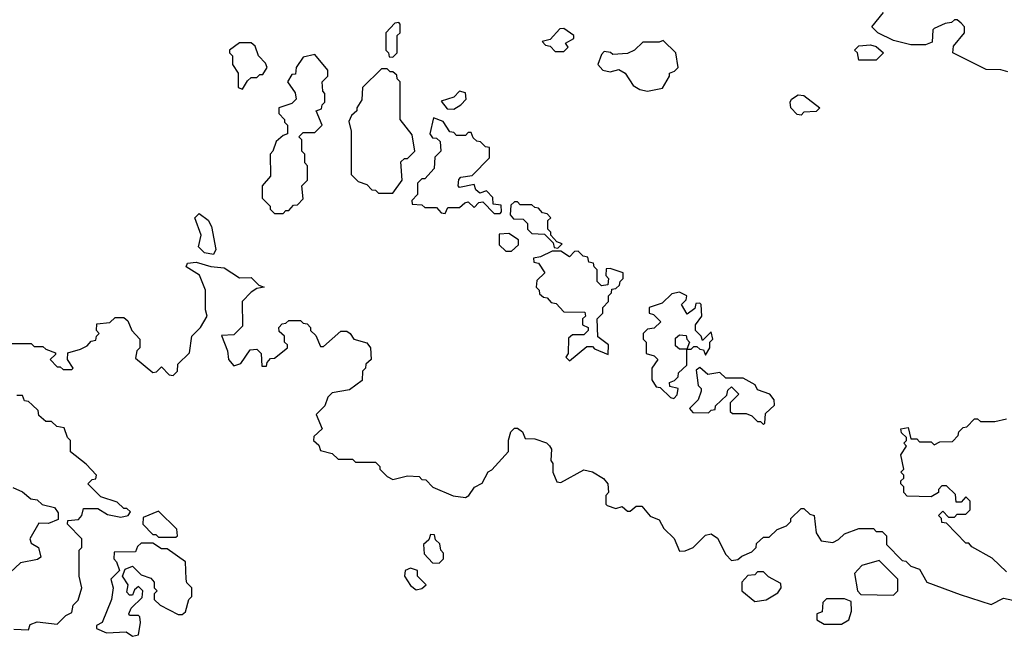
# Model space of a CAD drawing. Extents: x 2737310 to 2869991, y 870230 to 1012730.
# Tile 59 of 256: x 2834505 to 2837908, y 889658 to 891790. Entities that reach past the tile are written whole.
import ezdxf

# ---------------------------------------------------------------- set-up
doc = ezdxf.new("R2010")
doc.units = 0

msp = doc.modelspace()

# ---------------------------------------------------------------- linework, layer by layer
at = {"layer": '0CON02XD'}
for points in [[(2837920, 891610), (2837895, 891616.7), (2837845, 891617.5), (2837730, 891675), (2837731.7, 891698.3), (2837770, 891745), (2837770, 891765), (2837758.3, 891778.3), (2837745, 891790), (2837735, 891790), (2837725, 891780), (2837703, 891777), (2837665, 891760), (2837660, 891755), (2837658.3, 891711.7), (2837635, 891702.5), (2837585, 891702.5), (2837525, 891717.5), (2837470, 891745), (2837450, 891765), (2837490, 891815)], [(2835795, 891660), (2835810, 891675), (2835810, 891735), (2835820, 891745), (2835820, 891775), (2835815, 891780), (2835801.7, 891778.3), (2835770, 891745), (2835770, 891685), (2835780, 891675), (2835781.7, 891661.7), (2835795, 891660)], [(2836385, 891680), (2836400, 891695), (2836391.7, 891708.3), (2836420, 891725), (2836420, 891735), (2836385, 891760), (2836371.7, 891758.3), (2836338.3, 891721.7), (2836310, 891715), (2836321.7, 891701.7), (2836338.3, 891698.3), (2836355, 891680), (2836385, 891680)], [(2835275, 891550), (2835291.7, 891578.3), (2835305, 891590), (2835325, 891590), (2835335, 891600), (2835345, 891600), (2835360, 891625), (2835355, 891640), (2835330, 891665), (2835318.3, 891698.3), (2835305, 891710), (2835265, 891710), (2835230, 891685), (2835230, 891675), (2835240, 891665), (2835240, 891635), (2835260, 891605), (2835260, 891555), (2835275, 891550)], [(2836675, 891542.5), (2836726.4, 891553.6), (2836750, 891595), (2836750, 891605), (2836768.3, 891611.7), (2836780, 891625), (2836772.5, 891675), (2836728.3, 891718.3), (2836715, 891712.5), (2836658.3, 891711.7), (2836630, 891685), (2836605, 891672.5), (2836555, 891670), (2836547, 891677), (2836525, 891680), (2836515, 891670), (2836502.5, 891635), (2836520, 891615), (2836545, 891610), (2836575, 891617.5), (2836597.5, 891605), (2836625, 891562.5), (2836648.3, 891548.3), (2836675, 891542.5)], [(2837465, 891650), (2837405, 891650), (2837400, 891675), (2837390, 891685), (2837405, 891700), (2837445, 891702.5), (2837465, 891697.5), (2837490, 891675), (2837465, 891650)], [(2835415, 891120), (2835425, 891130), (2835435, 891130), (2835451.7, 891148.3), (2835465, 891150), (2835485, 891170), (2835480, 891215), (2835500, 891235), (2835500, 891285), (2835490, 891295), (2835490, 891325), (2835480, 891335), (2835480, 891375), (2835470, 891385), (2835485, 891400), (2835525, 891400), (2835550, 891425), (2835530, 891475), (2835548.3, 891481.7), (2835550, 891495), (2835560, 891505), (2835560, 891535), (2835553, 891543), (2835550, 891575), (2835570, 891595), (2835570, 891615), (2835525, 891670), (2835485, 891660), (2835460, 891625), (2835458.3, 891601.7), (2835445, 891600), (2835430, 891575), (2835457, 891537), (2835460, 891515), (2835445, 891500), (2835400, 891485), (2835400, 891465), (2835420, 891445), (2835420, 891435), (2835430, 891425), (2835430, 891395), (2835415, 891390), (2835391.7, 891368.3), (2835380, 891335), (2835370, 891325), (2835371.7, 891248.3), (2835342.5, 891215), (2835343, 891173), (2835370, 891145), (2835370, 891135), (2835385, 891120), (2835415, 891120)], [(2835795, 891190), (2835826.7, 891235), (2835821.7, 891298.3), (2835835, 891310), (2835845, 891310), (2835870, 891335), (2835861.7, 891391.7), (2835820, 891445), (2835820, 891575), (2835810, 891585), (2835808.3, 891598.3), (2835795, 891610), (2835785, 891610), (2835775, 891620), (2835755, 891620), (2835690, 891555), (2835687.5, 891512.5), (2835670, 891485), (2835670, 891475), (2835651.7, 891458.3), (2835642.5, 891437.5), (2835650, 891405), (2835650, 891255), (2835675, 891230), (2835705, 891220), (2835721.7, 891201.7), (2835735, 891200), (2835745, 891190), (2835795, 891190)], [(2836005, 891480), (2836030, 891495), (2836047.5, 891515), (2836045, 891537.5), (2836025, 891542.5), (2836005, 891522.5), (2835961.7, 891508.3), (2835981.7, 891481.7), (2836005, 891480)], [(2837205, 891460), (2837191.7, 891461.7), (2837170, 891485), (2837167.5, 891505), (2837172.5, 891515), (2837195, 891530), (2837215, 891527.5), (2837270, 891485), (2837257, 891473), (2837215, 891470), (2837205, 891460)], [(2836165, 891120), (2836170, 891125), (2836168.3, 891148.3), (2836141.7, 891151.7), (2836140, 891175), (2836118.3, 891198.3), (2836095, 891190), (2836081.7, 891201.7), (2836075, 891220), (2836025, 891210), (2836020, 891215), (2836023, 891237), (2836030, 891245), (2836068.3, 891251.7), (2836128.3, 891311.7), (2836128.3, 891348.3), (2836115, 891350), (2836097, 891367), (2836085, 891370), (2836071.7, 891381.7), (2836065, 891400), (2836055, 891400), (2836045, 891390), (2836015, 891390), (2836005, 891400), (2835991.7, 891401.7), (2835968.3, 891438.3), (2835935, 891450), (2835922.5, 891395), (2835931.7, 891381.7), (2835945, 891380), (2835958.3, 891368.3), (2835960, 891335), (2835940, 891315), (2835937.5, 891275), (2835905, 891240), (2835895, 891240), (2835880, 891225), (2835880, 891185), (2835860, 891165), (2835861.7, 891151.7), (2835895, 891150), (2835905, 891140), (2835945, 891140), (2835961.7, 891121.7), (2835975, 891120), (2835985, 891140), (2836025, 891140), (2836043, 891157), (2836055, 891160), (2836075, 891140), (2836091.7, 891158.3), (2836105, 891160), (2836145, 891120), (2836165, 891120)], [(2836365, 891000), (2836380, 891015), (2836361.7, 891021.7), (2836340, 891045), (2836340, 891055), (2836330, 891065), (2836330, 891095), (2836340, 891105), (2836328.3, 891118.3), (2836311.7, 891121.7), (2836298.3, 891138.3), (2836285, 891140), (2836275, 891150), (2836235, 891150), (2836225, 891160), (2836215, 891160), (2836201.7, 891148.3), (2836200, 891115), (2836211.7, 891101.7), (2836245, 891100), (2836260, 891085), (2836260, 891065), (2836275, 891050), (2836318.3, 891048.3), (2836348.3, 891018.3), (2836351.7, 891001.7), (2836365, 891000)], [(2835175, 890977.5), (2835143.9, 890983.9), (2835122.5, 891005), (2835132.5, 891045), (2835110, 891105), (2835125, 891120), (2835156.4, 891096.4), (2835167.5, 891075), (2835182.5, 890995), (2835175, 890977.5)], [(2836205, 890990), (2836228.3, 891011.7), (2836228.3, 891028.3), (2836195, 891050), (2836161.7, 891048.3), (2836161.7, 891011.7), (2836185, 890990), (2836205, 890990)], [(2836405, 890610), (2836465, 890660), (2836485, 890660), (2836491.7, 890651.7), (2836538.3, 890631.7), (2836540, 890665), (2836503, 890693), (2836500, 890755), (2836520, 890775), (2836520, 890795), (2836540, 890815), (2836540, 890835), (2836550, 890845), (2836551.7, 890858.3), (2836565, 890860), (2836578.3, 890871.7), (2836580, 890885), (2836590, 890895), (2836590, 890915), (2836545, 890930), (2836531.7, 890928.3), (2836530, 890905), (2836540, 890895), (2836537.5, 890872.5), (2836515, 890870), (2836500, 890885), (2836500, 890925), (2836490, 890935), (2836488.3, 890948.3), (2836471.7, 890951.7), (2836468.3, 890968.3), (2836451.7, 890971.7), (2836435, 890990), (2836421.7, 890988.3), (2836405, 890970), (2836375, 890990), (2836345, 890990), (2836305, 890970), (2836280, 890965), (2836281.7, 890951.7), (2836298.3, 890948.3), (2836320, 890915), (2836291.7, 890888.3), (2836290, 890865), (2836300, 890855), (2836301.7, 890841.7), (2836315, 890830), (2836328.3, 890828.3), (2836341.7, 890811.7), (2836358.3, 890808.3), (2836385, 890780), (2836458.3, 890778.3), (2836460, 890765), (2836450, 890755), (2836450, 890735), (2836470, 890725), (2836470, 890715), (2836455, 890700), (2836415, 890700), (2836401.7, 890688.3), (2836400, 890635), (2836392.5, 890622.5), (2836405, 890610)], [(2834475, 890670), (2834545, 890670), (2834555, 890660), (2834585, 890660), (2834595, 890650), (2834628.3, 890638.3), (2834628.3, 890631.7), (2834610, 890615), (2834635, 890590), (2834645, 890590), (2834655, 890580), (2834685, 890580), (2834690, 890585), (2834670, 890615), (2834671.7, 890638.3), (2834715, 890650), (2834738.3, 890661.7), (2834751.7, 890678.3), (2834768.3, 890681.7), (2834770, 890695), (2834780, 890705), (2834770, 890715), (2834771.7, 890738.3), (2834817, 890743), (2834835, 890760), (2834865, 890760), (2834878.3, 890748.3), (2834892.5, 890715), (2834920, 890685), (2834920, 890655), (2834910, 890645), (2834905, 890620), (2834965, 890570), (2834978.3, 890571.7), (2834995, 890590), (2835021.7, 890561.7), (2835035, 890560), (2835050, 890575), (2835051.7, 890598.3), (2835091.7, 890638.3), (2835100, 890695), (2835130, 890725), (2835152.5, 890765), (2835147, 890787), (2835146.7, 890855), (2835126.4, 890906.4), (2835080, 890935), (2835085, 890947.5), (2835115, 890951.2), (2835165, 890936.7), (2835211.7, 890931.7), (2835265, 890897.5), (2835305, 890898.8), (2835331.7, 890871.7), (2835350, 890865), (2835325, 890860), (2835305, 890847.5), (2835273.3, 890815), (2835275, 890730), (2835245, 890700), (2835202.5, 890697.5), (2835223.3, 890645), (2835226.7, 890615), (2835245, 890593.3), (2835269.3, 890600.7), (2835301.7, 890648.3), (2835325, 890650), (2835340, 890635), (2835341.7, 890591.7), (2835358.3, 890591.7), (2835360, 890605), (2835371.7, 890618.3), (2835385, 890620), (2835430, 890655), (2835430, 890665), (2835420, 890675), (2835420, 890695), (2835401.7, 890711.7), (2835400, 890725), (2835411.7, 890738.3), (2835425, 890740), (2835435, 890750), (2835475, 890750), (2835485, 890740), (2835498.3, 890738.3), (2835510, 890725), (2835510, 890715), (2835528.3, 890698.3), (2835545, 890660), (2835555, 890660), (2835615, 890712.5), (2835635, 890712.5), (2835647.5, 890705), (2835660, 890685), (2835705, 890672.5), (2835717.5, 890655), (2835720, 890615), (2835701.7, 890598.3), (2835700, 890585), (2835690, 890575), (2835688.3, 890541.7), (2835645, 890510), (2835585, 890500), (2835570, 890485), (2835560, 890455), (2835530, 890425), (2835550, 890375), (2835521.7, 890348.3), (2835520, 890335), (2835538.3, 890318.3), (2835545, 890300), (2835585, 890290), (2835605, 890270), (2835655, 890270), (2835665, 890260), (2835735, 890260), (2835750, 890245), (2835750, 890235), (2835775, 890210), (2835795, 890200), (2835845, 890212.5), (2835885, 890210), (2835895, 890200), (2835908.3, 890198.3), (2835933, 890173), (2836003, 890143), (2836045, 890137.5), (2836057.5, 890145), (2836077, 890173), (2836103, 890187), (2836123.6, 890226.4), (2836136.7, 890233.3), (2836193.6, 890296.4), (2836193.9, 890336.1), (2836202.5, 890365), (2836215, 890377.5), (2836225, 890377.5), (2836242.5, 890365), (2836251.7, 890341.7), (2836285, 890340), (2836325, 890326.7), (2836336.1, 890316.1), (2836342.5, 890305), (2836340, 890265), (2836347.5, 890255), (2836347.5, 890225), (2836361.7, 890191.7), (2836375, 890190), (2836455, 890233.3), (2836485, 890226.7), (2836523, 890203), (2836537.5, 890185), (2836540, 890155), (2836530, 890145), (2836530, 890115), (2836535, 890110), (2836565, 890100), (2836587, 890107), (2836605, 890090), (2836615, 890090), (2836635, 890107.5), (2836655, 890107.5), (2836683.6, 890073.6), (2836715, 890060), (2836730.7, 890030.7), (2836766.1, 889996.1), (2836785, 889952.5), (2836805, 889953.3), (2836832.5, 889965), (2836875, 890007.5), (2836895, 890012.5), (2836916.4, 889996.4), (2836945, 889940), (2836965, 889920), (2836987, 889923), (2837000, 889935), (2837035, 889950), (2837050, 889965), (2837051.7, 889978.3), (2837075, 890000), (2837095, 890000), (2837123, 890027), (2837155, 890040), (2837170, 890055), (2837170, 890065), (2837205, 890100), (2837215, 890100), (2837235, 890080), (2837250, 890075), (2837257.5, 890015), (2837275, 889987.5), (2837315, 889982.5), (2837335, 889992.5), (2837355, 890012.5), (2837405, 890030), (2837455, 890030), (2837465, 890020), (2837485, 890020), (2837500, 890005), (2837500, 889975), (2837555, 889920), (2837567, 889917), (2837585, 889900), (2837615, 889890), (2837640, 889845), (2837755, 889802.5)], [(2836765, 890480), (2836777, 890493), (2836780, 890515), (2836751.7, 890521.7), (2836750, 890535), (2836768.3, 890541.7), (2836780, 890555), (2836781.7, 890568.3), (2836810, 890595), (2836810, 890650), (2836785, 890650), (2836771.7, 890661.7), (2836771.7, 890688.3), (2836785, 890700), (2836808.3, 890698.3), (2836810, 890685), (2836820, 890675), (2836810, 890650), (2836825, 890650), (2836835, 890660), (2836845, 890660), (2836855, 890650), (2836868.3, 890648.3), (2836875, 890630), (2836890, 890655), (2836890, 890675), (2836900, 890685), (2836895, 890710), (2836865, 890680), (2836860, 890695), (2836840, 890715), (2836840, 890735), (2836862.5, 890765), (2836860, 890805), (2836855, 890810), (2836841.7, 890808.3), (2836838.3, 890791.7), (2836811.7, 890771.7), (2836792.5, 890805), (2836808.3, 890821.7), (2836810, 890835), (2836785, 890847.5), (2836758.3, 890841.7), (2836725, 890810), (2836680, 890795), (2836680, 890775), (2836695, 890770), (2836720, 890745), (2836697, 890723), (2836675, 890720), (2836660, 890705), (2836660, 890685), (2836670, 890675), (2836670, 890635), (2836697, 890627), (2836710, 890615), (2836690, 890585), (2836690, 890545), (2836705, 890520), (2836718.3, 890518.3), (2836753.6, 890483.6), (2836765, 890480)], [(2837075, 890390), (2837080, 890395), (2837081.7, 890428.3), (2837113, 890457), (2837112.5, 890475), (2837097.5, 890495), (2837055, 890510), (2837046.7, 890526.7), (2837005, 890550), (2836945, 890550), (2836925, 890570), (2836883, 890563), (2836855, 890587.5), (2836842.5, 890577.5), (2836850, 890525), (2836860, 890515), (2836860, 890505), (2836850, 890475), (2836820, 890445), (2836831.7, 890431.7), (2836885, 890430), (2836895, 890440), (2836908.3, 890441.7), (2836910, 890455), (2836948.3, 890491.7), (2836951.7, 890508.3), (2836965, 890520), (2836990, 890495), (2836960, 890465), (2836960, 890435), (2836968.3, 890428.3), (2837015, 890427.5), (2837035, 890420), (2837055, 890400), (2837065, 890400), (2837075, 890390)], [(2834485, 889682.5), (2834535, 889680), (2834541.7, 889698.3), (2834565, 889707.5), (2834635, 889700), (2834665, 889730), (2834685, 889740), (2834690, 889765), (2834707, 889783), (2834720, 889825), (2834710, 889865), (2834710, 889955), (2834720, 889965), (2834720, 889995), (2834670, 890045), (2834671.7, 890058.3), (2834708.3, 890061.7), (2834720, 890075), (2834725, 890100), (2834775, 890100), (2834808.3, 890078.3), (2834855, 890070), (2834880, 890075), (2834888.3, 890088.3), (2834875, 890100), (2834865, 890100), (2834841.7, 890121.7), (2834785, 890140), (2834740, 890185), (2834755, 890200), (2834768.3, 890201.7), (2834770, 890215), (2834735, 890252.5), (2834680, 890295), (2834680, 890335), (2834670, 890345), (2834658.3, 890378.3), (2834633, 890383), (2834615, 890400), (2834595, 890400), (2834571.7, 890421.7), (2834568.3, 890438.3), (2834548.3, 890458.3), (2834535, 890470), (2834521.7, 890471.7), (2834515, 890490), (2834495, 890490)], [(2837915, 889880), (2837865, 889927.5), (2837795, 889967.5), (2837785, 889980), (2837775, 889980), (2837708.3, 890048.3), (2837691.7, 890051.7), (2837690, 890065), (2837680, 890075), (2837695, 890090), (2837715, 890070), (2837735, 890070), (2837745, 890080), (2837775, 890080), (2837790, 890095), (2837790, 890125), (2837775, 890140), (2837758.3, 890121.7), (2837741.7, 890121.7), (2837738.3, 890148.3), (2837708.3, 890178.3), (2837691.7, 890178.3), (2837680, 890165), (2837680, 890155), (2837655, 890140), (2837571.7, 890141.7), (2837560, 890155), (2837560, 890175), (2837550, 890185), (2837550, 890195), (2837560, 890205), (2837560, 890215), (2837550, 890225), (2837560, 890235), (2837550, 890285), (2837570, 890315), (2837560, 890325), (2837570, 890335), (2837570, 890345), (2837551.7, 890361.7), (2837550, 890375), (2837575, 890380), (2837585, 890340), (2837605, 890340), (2837615, 890330), (2837655, 890330), (2837665, 890320), (2837685, 890330), (2837728.3, 890331.7), (2837748.3, 890351.7), (2837750, 890365), (2837765, 890380), (2837778.3, 890381.7), (2837805, 890410), (2837815, 890410), (2837825, 890400), (2837875, 890400), (2837915, 890410)], [(2834481.7, 890171.7), (2834515, 890157.5), (2834543.3, 890133.3), (2834565, 890130), (2834583, 890113), (2834625, 890102.5), (2834637.5, 890085), (2834638.3, 890061.7), (2834605, 890047.5), (2834571.7, 890048.3), (2834540, 889995), (2834545, 889980), (2834570, 889965), (2834578.3, 889931.7), (2834567, 889923), (2834508.3, 889911.7), (2834471.7, 889878.3)], [(2835045, 890000), (2835050, 890005), (2835048.3, 890028.3), (2834985, 890090), (2834931.7, 890068.3), (2834930, 890045), (2834965, 890010), (2834975, 890010), (2834985, 890000), (2835045, 890000)], [(2835955, 889910), (2835970, 889925), (2835970, 889945), (2835960, 889955), (2835957, 889977), (2835941.7, 889991.7), (2835938.3, 890008.3), (2835925, 890010), (2835918.3, 889991.7), (2835900, 889975), (2835903, 889943), (2835931.7, 889911.7), (2835955, 889910)], [(2834895, 889657.5), (2834915, 889662.5), (2834922.5, 889705), (2834920, 889725), (2834915, 889730), (2834885, 889730), (2834882.5, 889735), (2834890, 889755), (2834928.3, 889791.7), (2834930, 889815), (2834915, 889830), (2834901.7, 889818.3), (2834895, 889800), (2834885, 889800), (2834875, 889810), (2834880, 889835), (2834860, 889865), (2834870, 889890), (2834895, 889900), (2834925, 889870), (2834958.3, 889858.3), (2834970, 889845), (2834970, 889825), (2834980, 889815), (2834970, 889805), (2834970, 889785), (2834990, 889765), (2835053, 889733), (2835067, 889733), (2835078.3, 889741.7), (2835090, 889785), (2835100, 889795), (2835100, 889825), (2835083, 889843), (2835080, 889855), (2835077.5, 889915), (2835015, 889960), (2834995, 889960), (2834965, 889980), (2834925, 889980), (2834911.7, 889968.3), (2834905, 889950), (2834831.7, 889948.3), (2834830, 889925), (2834840, 889915), (2834850, 889885), (2834820, 889855), (2834827.5, 889825), (2834822.5, 889785), (2834790, 889705), (2834770, 889695), (2834770, 889685), (2834805, 889670), (2834873, 889673), (2834895, 889657.5)], [(2835875, 889818.8), (2835895, 889822.5), (2835910, 889835), (2835880, 889865), (2835880, 889885), (2835855, 889893.3), (2835837.5, 889885), (2835834.2, 889865), (2835855, 889833.3), (2835875, 889818.8)], [(2837525, 889800), (2837540, 889815), (2837540, 889855), (2837475, 889920), (2837415, 889902.5), (2837390, 889875), (2837400, 889815), (2837411.7, 889801.7), (2837525, 889800)], [(2837045, 889777.5), (2837085, 889784), (2837125, 889807.5), (2837136.7, 889825), (2837135, 889840), (2837093, 889863), (2837075, 889880), (2837055, 889880), (2837045, 889870), (2837021.7, 889868.3), (2837000, 889845), (2837000, 889815), (2837045, 889777.5)], [(2837755, 889802.5), (2837862.5, 889767.5), (2837905, 889790), (2837937, 889783)], [(2837345, 889700), (2837370, 889715), (2837380, 889745), (2837378.3, 889778.3), (2837355, 889787.5), (2837293, 889787), (2837280, 889775), (2837278.3, 889741.7), (2837260, 889735), (2837260, 889715), (2837285, 889700), (2837345, 889700)]]:
    msp.add_lwpolyline(points, dxfattribs=at)

doc.saveas('drawing.dxf')
